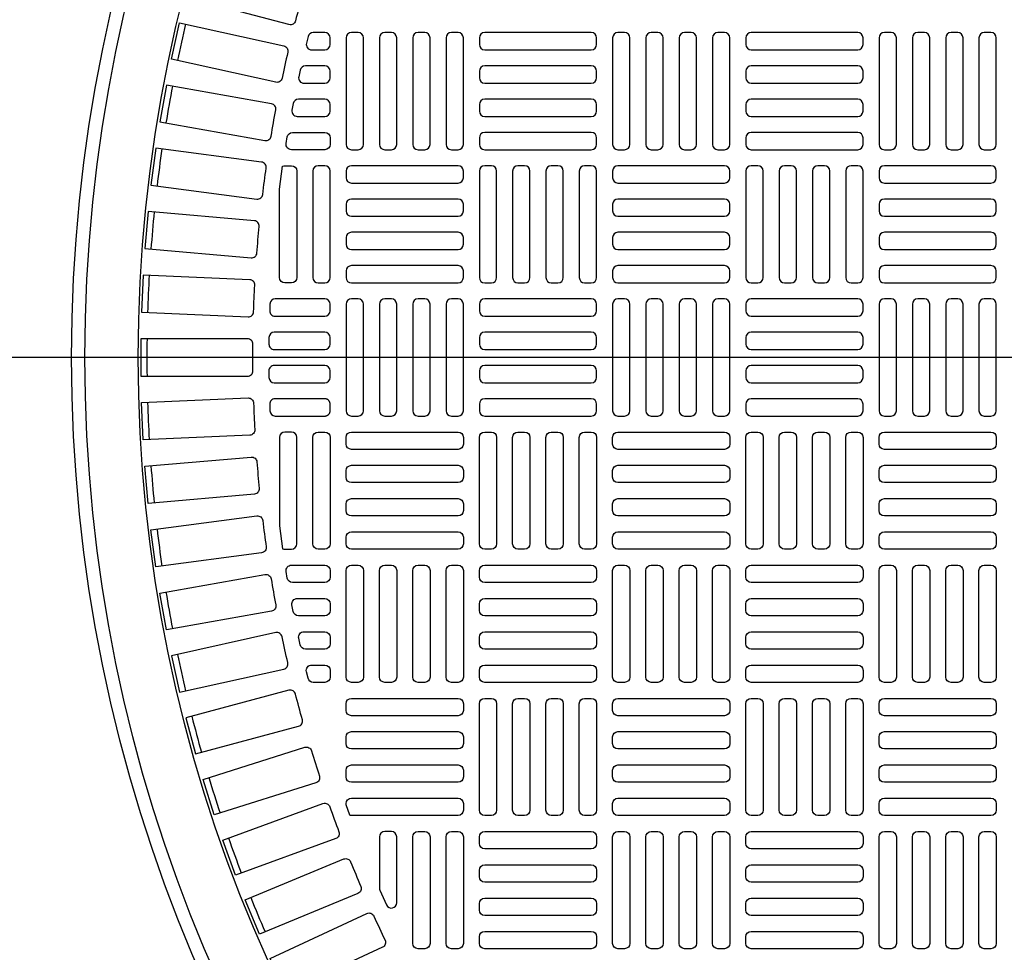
# Model space of a CAD drawing. Extents: x -169 to 7270, y -140 to 2984.
# Tile 65 of 256: x 235 to 250, y 955 to 969. Entities that reach past the tile are written whole.
import ezdxf

# ---------------------------------------------------------------- set-up
doc = ezdxf.new("R2010")
doc.units = 0
doc.header["$MEASUREMENT"] = 0
doc.layers.get('0').update_dxf_attribs({"color": 255, "linetype": 'CONTINUOUS'})
doc.layers.add('TANK-MANHOLE-COVER-40', color=2, linetype='CONTINUOUS')
doc.layers.add('TANK-MANHOLE-COVER-HATCH-40', color=252, linetype='CONTINUOUS')

msp = doc.modelspace()

# ---------------------------------------------------------------- linework, layer by layer
msp.add_line((421.38773, 964.04846), (-169.39339, 964.04846))
at = {"layer": 'TANK-MANHOLE-COVER-40', "color": 4, "linetype": 'Continuous'}
msp.add_circle((258.76906, 964.04846), 22.63902, dxfattribs=at)
at = {"layer": 'TANK-MANHOLE-COVER-40', "color": 1, "linetype": 'Continuous'}
msp.add_circle((258.76906, 964.04846), 22.44094, dxfattribs=at)
at = {"layer": 'TANK-MANHOLE-COVER-40', "color": 2, "linetype": 'Continuous'}
msp.add_circle((258.76906, 964.04846), 21.65354, dxfattribs=at)
at = {"layer": 'TANK-MANHOLE-COVER-HATCH-40', "linetype": 'Continuous'}
for points in [[(239.43876, 969.02501, -0.41709369), (239.34212, 968.96858), (237.82005, 969.37642), (237.9627, 969.90882), (239.48478, 969.50098, -0.41709369), (239.54025, 969.4038, 0.00491171), (239.43876, 969.02501)], [(239.24008, 968.17709, -0.41709369), (239.146, 968.11651), (237.60758, 968.45757), (237.72688, 968.99568), (239.2653, 968.65462, -0.41709369), (239.32496, 968.55995, 0.00491171), (239.24008, 968.17709)], [(239.07858, 967.32132, -0.00491171), (239.14668, 967.70752, 0.41709369), (239.08294, 967.7995), (237.53111, 968.07313), (237.4354, 967.53032), (238.98723, 967.25669, 0.41709369), (239.07858, 967.32132)], [(238.95456, 966.45932, -0.00491171), (239.00575, 966.84812, 0.41709369), (238.93806, 966.93723), (237.37577, 967.14291), (237.30383, 966.59644), (238.86612, 966.39076, 0.41709369), (238.95456, 966.45932)], [(238.86826, 965.59273, -0.00491171), (238.90244, 965.98339, 0.41709369), (238.83093, 966.06947), (237.26116, 966.2068), (237.21312, 965.65772), (238.78289, 965.52038, 0.41709369), (238.86826, 965.59273)], [(238.8094, 964.24454, 0.41709369), (238.73066, 964.32405), (237.15489, 964.32405), (237.15489, 963.77287), (238.73066, 963.77287, 0.41709369), (238.8094, 963.85238, -0.00491171), (238.8094, 964.24454)], [(238.86826, 962.50419, 0.00491171), (238.90244, 962.11353, -0.41709369), (238.83093, 962.02746), (237.26116, 961.89012), (237.21312, 962.4392), (238.78289, 962.57654, -0.41709369), (238.86826, 962.50419)], [(238.95456, 961.6376, 0.00491171), (239.00575, 961.2488, -0.41709369), (238.93806, 961.15969), (237.37577, 960.95401), (237.30383, 961.50048), (238.86612, 961.70616, -0.41709369), (238.95456, 961.6376)], [(239.07858, 960.7756, 0.00491171), (239.14668, 960.3894, -0.41709369), (239.08294, 960.29743), (237.53111, 960.0238), (237.4354, 960.5666), (238.98723, 960.84023, -0.41709369), (239.07858, 960.7756)], [(239.24008, 959.91983, 0.41709369), (239.146, 959.98042), (237.60758, 959.63936), (237.72688, 959.10124), (239.2653, 959.4423, 0.41709369), (239.32496, 959.53697, -0.00491171), (239.24008, 959.91983)], [(239.43876, 959.07192, 0.41709369), (239.34212, 959.12834), (237.82005, 958.7205), (237.9627, 958.1881), (239.48478, 958.59594, 0.41709369), (239.54025, 958.69312, -0.00491171), (239.43876, 959.07192)], [(239.67423, 958.23348, 0.00491171), (239.79215, 957.85947, -0.41709369), (239.74097, 957.75996), (238.23813, 957.28612), (238.07239, 957.81179), (239.57523, 958.28563, -0.41709369), (239.67423, 958.23348)], [(239.94605, 957.40611, 0.00491171), (240.08017, 957.0376, -0.41709369), (240.03338, 956.93595), (238.55264, 956.39701), (238.36413, 956.91495), (239.84487, 957.45389, -0.41709369), (239.94605, 957.40611)], [(240.67851, 956.20518, 0.10680341), (240.68554, 956.17267), (240.78396, 955.95554, 0.80700564), (240.93442, 955.98805), (240.93442, 956.96185, 0.41421356), (240.85568, 957.04059), (240.85568, 957.04059), (240.75725, 957.04059, 0.41421356), (240.67851, 956.96185), (240.67851, 956.96185), (240.67851, 956.18816)], [(240.2537, 956.59138, 0.00491171), (240.40377, 956.22908, -0.41709369), (240.36146, 956.12548), (238.90563, 955.52246), (238.69471, 956.03169), (240.15053, 956.63471, -0.41709369), (240.2537, 956.59138)], [(240.5966, 955.79085, 0.00491171), (240.76233, 955.43544, -0.41709369), (240.72457, 955.3301), (239.29644, 954.66415), (239.0635, 955.16369), (240.49163, 955.82964, -0.41709369), (240.5966, 955.79085)]]:
    msp.add_lwpolyline(points, format="xyb", dxfattribs=at)
for points in [[(239.87142, 968.85161), (239.70024, 968.85161, 0.34573684), (239.62375, 968.79153), (239.59973, 968.69311, 0.48617467), (239.67623, 968.59571), (239.87142, 968.59571), (239.87142, 968.59571, 0.41421356), (239.95016, 968.67445), (239.95016, 968.77287), (239.95016, 968.77287, 0.41421356)], [(239.87142, 968.35948), (239.58502, 968.35948, 0.35291937), (239.50807, 968.29744), (239.48671, 968.19902, 0.47828469), (239.56366, 968.10358), (239.87142, 968.10358), (239.87142, 968.10358, 0.41421356), (239.95016, 968.18232), (239.95016, 968.28074), (239.95016, 968.28074, 0.41421356)], [(239.87142, 967.86736), (239.48303, 967.86736, 0.36009445), (239.40568, 967.80335), (239.38694, 967.70493, 0.47048611), (239.46428, 967.61145), (239.87142, 967.61145, 0.41421356), (239.95016, 967.69019), (239.95016, 967.78862), (239.95016, 967.78862, 0.41421356)], [(239.95016, 967.29649), (239.95016, 967.29649), (239.95016, 967.19807, -0.41421356), (239.87142, 967.11933), (239.37791, 967.11933, -0.46277143), (239.30021, 967.21084), (239.31639, 967.30926, -0.36726762), (239.39408, 967.37523), (239.87142, 967.37523, -0.41421356)], [(239.24839, 966.87609, -0.10672862), (239.28087, 966.88311), (239.28087, 966.88311), (239.3793, 966.88311, -0.41421356), (239.45804, 966.80437), (239.45804, 966.80437), (239.45804, 965.22956, -0.41421356), (239.3793, 965.15082), (239.3793, 965.15082), (239.28087, 965.15082, -0.41421356), (239.20213, 965.22956), (239.20213, 965.22956), (239.20213, 966.53595)], [(239.87142, 965.15082, 0.41421356), (239.95016, 965.22956), (239.95016, 966.80437, 0.41421356), (239.87142, 966.88311), (239.773, 966.88311, 0.41421356), (239.69426, 966.80437), (239.69426, 965.22956, 0.41421356), (239.773, 965.15082)], [(237.18748, 965.26659), (237.16344, 964.71593), (238.73771, 964.6472, 0.41709369), (238.81984, 964.7232, -0.00491171), (238.83695, 965.11498, 0.41709369), (238.76175, 965.19785)], [(239.13584, 964.6587), (239.87142, 964.6587, 0.41421356), (239.95016, 964.73744), (239.95016, 964.83586, 0.41421356), (239.87142, 964.9146), (239.13953, 964.9146, 0.40329122), (239.06084, 964.83881), (239.05715, 964.74038, 0.20378141), (239.07913, 964.68281, 0.20378141)], [(239.12474, 964.16657), (239.87142, 964.16657, 0.41421356), (239.95016, 964.24531), (239.95016, 964.34374, 0.41421356), (239.87142, 964.42248), (239.12596, 964.42248, 0.41056424), (239.04723, 964.34472), (239.046, 964.24629, 0.20053403), (239.06871, 964.18998, 0.20053403)], [(239.12359, 963.93035, 0.41977873), (239.04487, 963.85012), (239.04673, 963.75169, 0.40867021), (239.12546, 963.67445), (239.87142, 963.67445), (239.87142, 963.67445, 0.41421356), (239.95016, 963.75319), (239.95016, 963.85161), (239.95016, 963.85161, 0.41421356), (239.87142, 963.93035)], [(237.18748, 962.83034), (237.16344, 963.38099), (238.73771, 963.44973, -0.41709369), (238.81984, 963.37372, 0.00491171), (238.83695, 962.98194, -0.41709369), (238.76175, 962.89907)], [(239.88298, 963.18317), (239.88679, 963.18383), (239.89056, 963.18468), (239.89428, 963.18571), (239.89795, 963.18692), (239.90156, 963.18831), (239.90509, 963.18988), (239.90854, 963.19162), (239.91191, 963.19352), (239.91517, 963.19559), (239.91833, 963.19782), (239.92138, 963.20019), (239.9243, 963.20272), (239.9271, 963.20538), (239.92977, 963.20818), (239.93229, 963.21111), (239.93467, 963.21415), (239.93689, 963.21731), (239.93896, 963.22058), (239.94087, 963.22394), (239.9426, 963.22739), (239.94417, 963.23093), (239.94556, 963.23453), (239.94677, 963.2382), (239.9478, 963.24193), (239.94865, 963.2457), (239.94931, 963.24951), (239.94979, 963.25334), (239.95007, 963.2572), (239.95016, 963.26106), (239.95016, 963.35948), (239.95007, 963.36335), (239.94979, 963.3672), (239.94931, 963.37104), (239.94865, 963.37485), (239.9478, 963.37862), (239.94677, 963.38234), (239.94556, 963.38601), (239.94417, 963.38962), (239.9426, 963.39315), (239.94087, 963.3966), (239.93896, 963.39997), (239.93689, 963.40323), (239.93467, 963.40639), (239.93229, 963.40944), (239.92977, 963.41236), (239.9271, 963.41516), (239.9243, 963.41783), (239.92138, 963.42035), (239.91833, 963.42273), (239.91517, 963.42495), (239.91191, 963.42702), (239.90854, 963.42893), (239.90509, 963.43067), (239.90156, 963.43223), (239.89795, 963.43362), (239.89428, 963.43483), (239.89056, 963.43587), (239.88679, 963.43671), (239.88298, 963.43737), (239.87914, 963.43785), (239.87529, 963.43813), (239.87142, 963.43823), (239.13584, 963.43823, 0.42522092), (239.05715, 963.35654), (239.06084, 963.25811, 0.40329122), (239.13953, 963.18232), (239.87142, 963.18232), (239.87529, 963.18241), (239.87914, 963.1827)], [(239.24839, 961.22083, 0.10672862), (239.28087, 961.21382), (239.28087, 961.21382), (239.3793, 961.21382, 0.41421356), (239.45804, 961.29256), (239.45804, 961.29256), (239.45804, 962.86736, 0.41421356), (239.3793, 962.9461), (239.3793, 962.9461), (239.28087, 962.9461, 0.41421356), (239.20213, 962.86736), (239.20213, 962.86736), (239.20213, 961.56097)], [(239.87142, 962.9461, -0.41421356), (239.95016, 962.86736), (239.95016, 961.29256, -0.41421356), (239.87142, 961.21382), (239.773, 961.21382, -0.41421356), (239.69426, 961.29256), (239.69426, 962.86736, -0.41421356), (239.773, 962.9461)], [(239.37791, 960.9776), (239.87142, 960.9776, -0.41421356), (239.95016, 960.89886), (239.95016, 960.80043), (239.95016, 960.80043, -0.41421356), (239.87142, 960.72169), (239.39408, 960.72169, -0.36726762), (239.31639, 960.78766), (239.30021, 960.88609, -0.46277143)], [(239.87142, 960.48547, -0.41421356), (239.95016, 960.40673), (239.95016, 960.3083), (239.95016, 960.3083, -0.41421356), (239.87142, 960.22956), (239.48303, 960.22956, -0.36009445), (239.40568, 960.29357), (239.38694, 960.39199, -0.47048611), (239.46428, 960.48547)], [(239.56366, 959.99334), (239.87142, 959.99334), (239.87142, 959.99334, -0.41421356), (239.95016, 959.9146), (239.95016, 959.81618), (239.95016, 959.81618, -0.41421356), (239.87142, 959.73744), (239.58502, 959.73744, -0.35291937), (239.50807, 959.79948), (239.48671, 959.8979, -0.47828469)], [(239.67623, 959.50122), (239.87142, 959.50122), (239.87142, 959.50122, -0.41421356), (239.95016, 959.42248), (239.95016, 959.32405), (239.95016, 959.32405, -0.41421356), (239.87142, 959.24531), (239.70024, 959.24531, -0.34573684), (239.62375, 959.30539), (239.59973, 959.40381, -0.48617467)], [(240.18639, 958.93035, -0.41421356), (240.26513, 959.00909), (241.83993, 959.00909, -0.41421356), (241.91867, 958.93035), (241.91867, 958.83193, -0.41421356), (241.83993, 958.75319), (240.26513, 958.75319, -0.41421356), (240.18639, 958.83193)], [(240.18639, 958.43823, -0.41421356), (240.26513, 958.51697), (241.83993, 958.51697, -0.41421356), (241.91867, 958.43823), (241.91867, 958.3398, -0.41421356), (241.83993, 958.26106), (240.26513, 958.26106, -0.41421356), (240.18639, 958.3398)], [(240.18639, 957.9461, -0.41421356), (240.26513, 958.02484), (241.83993, 958.02484, -0.41421356), (241.91867, 957.9461), (241.91867, 957.84767, -0.41421356), (241.83993, 957.76893), (240.26513, 957.76893, -0.41421356), (240.18639, 957.84767)], [(240.18639, 957.43511), (240.18639, 957.45397, -0.41421356), (240.26513, 957.53271), (241.83993, 957.53271, -0.41421356), (241.91867, 957.45397), (241.91867, 957.35555, -0.41421356), (241.83993, 957.27681), (240.26513, 957.27681, -0.07385003), (240.24224, 957.28021)], [(241.3478, 957.04059, -0.41421356), (241.42654, 956.96185), (241.42654, 955.38704, -0.41421356), (241.3478, 955.3083), (241.24938, 955.3083, -0.41421356), (241.17064, 955.38704), (241.17064, 956.96185, -0.41421356), (241.24938, 957.04059)], [(241.83993, 957.04059, -0.41421356), (241.91867, 956.96185), (241.91867, 955.38704, -0.41421356), (241.83993, 955.3083), (241.7415, 955.3083, -0.41421356), (241.66276, 955.38704), (241.66276, 956.96185, -0.41421356), (241.7415, 957.04059)]]:
    msp.add_lwpolyline(points, format="xyb", close=True, dxfattribs=at)
at = {"layer": 'TANK-MANHOLE-COVER-HATCH-40', "linetype": 'Continuous', "flags": 128}
for points in [[(240.36355, 967.11933, 0.41421356), (240.44229, 967.19807), (240.44229, 968.77287, 0.41421356), (240.36355, 968.85161), (240.26513, 968.85161, 0.41421356), (240.18639, 968.77287), (240.18639, 967.19807, 0.41421356), (240.26513, 967.11933)], [(240.85568, 967.11933, 0.41421356), (240.93442, 967.19807), (240.93442, 968.77287, 0.41421356), (240.85568, 968.85161), (240.75725, 968.85161, 0.41421356), (240.67851, 968.77287), (240.67851, 967.19807, 0.41421356), (240.75725, 967.11933)], [(241.3478, 967.11933, 0.41421356), (241.42654, 967.19807), (241.42654, 968.77287, 0.41421356), (241.3478, 968.85161), (241.24938, 968.85161, 0.41421356), (241.17064, 968.77287), (241.17064, 967.19807, 0.41421356), (241.24938, 967.11933)], [(241.83993, 967.11933, 0.41421356), (241.91867, 967.19807), (241.91867, 968.77287, 0.41421356), (241.83993, 968.85161), (241.7415, 968.85161, 0.41421356), (241.66276, 968.77287), (241.66276, 967.19807, 0.41421356), (241.7415, 967.11933)], [(243.88717, 968.77287, 0.41421356), (243.80843, 968.85161), (242.23363, 968.85161, 0.41421356), (242.15489, 968.77287), (242.15489, 968.67445, 0.41421356), (242.23363, 968.59571), (243.80843, 968.59571, 0.41421356), (243.88717, 968.67445)], [(244.30056, 967.11933, 0.41421356), (244.3793, 967.19807), (244.3793, 968.77287, 0.41421356), (244.30056, 968.85161), (244.20213, 968.85161, 0.41421356), (244.12339, 968.77287), (244.12339, 967.19807, 0.41421356), (244.20213, 967.11933)], [(244.79268, 967.11933, 0.41421356), (244.87142, 967.19807), (244.87142, 968.77287, 0.41421356), (244.79268, 968.85161), (244.69426, 968.85161, 0.41421356), (244.61552, 968.77287), (244.61552, 967.19807, 0.41421356), (244.69426, 967.11933)], [(245.28481, 967.11933, 0.41421356), (245.36355, 967.19807), (245.36355, 968.77287, 0.41421356), (245.28481, 968.85161), (245.18639, 968.85161, 0.41421356), (245.10765, 968.77287), (245.10765, 967.19807, 0.41421356), (245.18639, 967.11933)], [(245.77694, 967.11933, 0.41421356), (245.85568, 967.19807), (245.85568, 968.77287, 0.41421356), (245.77694, 968.85161), (245.67851, 968.85161, 0.41421356), (245.59977, 968.77287), (245.59977, 967.19807, 0.41421356), (245.67851, 967.11933)], [(247.82418, 968.77287, 0.41421356), (247.74544, 968.85161), (246.17064, 968.85161, 0.41421356), (246.0919, 968.77287), (246.0919, 968.67445, 0.41421356), (246.17064, 968.59571), (247.74544, 968.59571, 0.41421356), (247.82418, 968.67445)], [(248.23757, 967.11933, 0.41421356), (248.31631, 967.19807), (248.31631, 968.77287, 0.41421356), (248.23757, 968.85161), (248.13914, 968.85161, 0.41421356), (248.0604, 968.77287), (248.0604, 967.19807, 0.41421356), (248.13914, 967.11933)], [(248.72969, 967.11933, 0.41421356), (248.80843, 967.19807), (248.80843, 968.77287, 0.41421356), (248.72969, 968.85161), (248.63127, 968.85161, 0.41421356), (248.55253, 968.77287), (248.55253, 967.19807, 0.41421356), (248.63127, 967.11933)], [(249.22182, 967.11933, 0.41421356), (249.30056, 967.19807), (249.30056, 968.77287, 0.41421356), (249.22182, 968.85161), (249.12339, 968.85161, 0.41421356), (249.04465, 968.77287), (249.04465, 967.19807, 0.41421356), (249.12339, 967.11933)], [(249.71394, 967.11933, 0.41421356), (249.79268, 967.19807), (249.79268, 968.77287, 0.41421356), (249.71394, 968.85161), (249.61552, 968.85161, 0.41421356), (249.53678, 968.77287), (249.53678, 967.19807, 0.41421356), (249.61552, 967.11933)], [(243.88717, 968.28074, 0.41421356), (243.80843, 968.35948), (242.23363, 968.35948, 0.41421356), (242.15489, 968.28074), (242.15489, 968.18232, 0.41421356), (242.23363, 968.10358), (243.80843, 968.10358, 0.41421356), (243.88717, 968.18232)], [(247.82418, 968.28074, 0.41421356), (247.74544, 968.35948), (246.17064, 968.35948, 0.41421356), (246.0919, 968.28074), (246.0919, 968.18232, 0.41421356), (246.17064, 968.10358), (247.74544, 968.10358, 0.41421356), (247.82418, 968.18232)], [(243.88717, 967.78862, 0.41421356), (243.80843, 967.86736), (242.23363, 967.86736, 0.41421356), (242.15489, 967.78862), (242.15489, 967.69019, 0.41421356), (242.23363, 967.61145), (243.80843, 967.61145, 0.41421356), (243.88717, 967.69019)], [(247.82418, 967.78862, 0.41421356), (247.74544, 967.86736), (246.17064, 967.86736, 0.41421356), (246.0919, 967.78862), (246.0919, 967.69019, 0.41421356), (246.17064, 967.61145), (247.74544, 967.61145, 0.41421356), (247.82418, 967.69019)], [(243.88717, 967.29649, 0.41421356), (243.80843, 967.37523), (242.23363, 967.37523, 0.41421356), (242.15489, 967.29649), (242.15489, 967.19807, 0.41421356), (242.23363, 967.11933), (243.80843, 967.11933, 0.41421356), (243.88717, 967.19807)], [(247.82418, 967.29649, 0.41421356), (247.74544, 967.37523), (246.17064, 967.37523, 0.41421356), (246.0919, 967.29649), (246.0919, 967.19807, 0.41421356), (246.17064, 967.11933), (247.74544, 967.11933, 0.41421356), (247.82418, 967.19807)], [(240.18639, 966.70594, 0.41421356), (240.26513, 966.6272), (241.83993, 966.6272, 0.41421356), (241.91867, 966.70594), (241.91867, 966.80437, 0.41421356), (241.83993, 966.88311), (240.26513, 966.88311, 0.41421356), (240.18639, 966.80437)], [(242.33205, 965.15082, 0.41421356), (242.41079, 965.22956), (242.41079, 966.80437, 0.41421356), (242.33205, 966.88311), (242.23363, 966.88311, 0.41421356), (242.15489, 966.80437), (242.15489, 965.22956, 0.41421356), (242.23363, 965.15082)], [(242.82418, 965.15082, 0.41421356), (242.90292, 965.22956), (242.90292, 966.80437, 0.41421356), (242.82418, 966.88311), (242.72576, 966.88311, 0.41421356), (242.64702, 966.80437), (242.64702, 965.22956, 0.41421356), (242.72576, 965.15082)], [(243.31631, 965.15082, 0.41421356), (243.39505, 965.22956), (243.39505, 966.80437, 0.41421356), (243.31631, 966.88311), (243.21788, 966.88311, 0.41421356), (243.13914, 966.80437), (243.13914, 965.22956, 0.41421356), (243.21788, 965.15082)], [(243.80843, 965.15082, 0.41421356), (243.88717, 965.22956), (243.88717, 966.80437, 0.41421356), (243.80843, 966.88311), (243.71001, 966.88311, 0.41421356), (243.63127, 966.80437), (243.63127, 965.22956, 0.41421356), (243.71001, 965.15082)], [(244.12339, 966.70594, 0.41421356), (244.20213, 966.6272), (245.77694, 966.6272, 0.41421356), (245.85568, 966.70594), (245.85568, 966.80437, 0.41421356), (245.77694, 966.88311), (244.20213, 966.88311, 0.41421356), (244.12339, 966.80437)], [(246.26906, 965.15082, 0.41421356), (246.3478, 965.22956), (246.3478, 966.80437, 0.41421356), (246.26906, 966.88311), (246.17064, 966.88311, 0.41421356), (246.0919, 966.80437), (246.0919, 965.22956, 0.41421356), (246.17064, 965.15082)], [(246.76119, 965.15082, 0.41421356), (246.83993, 965.22956), (246.83993, 966.80437, 0.41421356), (246.76119, 966.88311), (246.66276, 966.88311, 0.41421356), (246.58402, 966.80437), (246.58402, 965.22956, 0.41421356), (246.66276, 965.15082)], [(247.25331, 965.15082, 0.41421356), (247.33205, 965.22956), (247.33205, 966.80437, 0.41421356), (247.25331, 966.88311), (247.15489, 966.88311, 0.41421356), (247.07615, 966.80437), (247.07615, 965.22956, 0.41421356), (247.15489, 965.15082)], [(247.74544, 965.15082, 0.41421356), (247.82418, 965.22956), (247.82418, 966.80437, 0.41421356), (247.74544, 966.88311), (247.64702, 966.88311, 0.41421356), (247.56827, 966.80437), (247.56827, 965.22956, 0.41421356), (247.64702, 965.15082)], [(248.0604, 966.70594, 0.41421356), (248.13914, 966.6272), (249.71394, 966.6272, 0.41421356), (249.79268, 966.70594), (249.79268, 966.80437, 0.41421356), (249.71394, 966.88311), (248.13914, 966.88311, 0.41421356), (248.0604, 966.80437)], [(240.18639, 966.21382, 0.41421356), (240.26513, 966.13508), (241.83993, 966.13508, 0.41421356), (241.91867, 966.21382), (241.91867, 966.31224, 0.41421356), (241.83993, 966.39098), (240.26513, 966.39098, 0.41421356), (240.18639, 966.31224)], [(244.12339, 966.21382, 0.41421356), (244.20213, 966.13508), (245.77694, 966.13508, 0.41421356), (245.85568, 966.21382), (245.85568, 966.31224, 0.41421356), (245.77694, 966.39098), (244.20213, 966.39098, 0.41421356), (244.12339, 966.31224)], [(248.0604, 966.21382, 0.41421356), (248.13914, 966.13508), (249.71394, 966.13508, 0.41421356), (249.79268, 966.21382), (249.79268, 966.31224, 0.41421356), (249.71394, 966.39098), (248.13914, 966.39098, 0.41421356), (248.0604, 966.31224)], [(240.18639, 965.72169, 0.41421356), (240.26513, 965.64295), (241.83993, 965.64295, 0.41421356), (241.91867, 965.72169), (241.91867, 965.82011, 0.41421356), (241.83993, 965.89886), (240.26513, 965.89886, 0.41421356), (240.18639, 965.82011)], [(244.12339, 965.72169, 0.41421356), (244.20213, 965.64295), (245.77694, 965.64295, 0.41421356), (245.85568, 965.72169), (245.85568, 965.82011, 0.41421356), (245.77694, 965.89886), (244.20213, 965.89886, 0.41421356), (244.12339, 965.82011)], [(248.0604, 965.72169, 0.41421356), (248.13914, 965.64295), (249.71394, 965.64295, 0.41421356), (249.79268, 965.72169), (249.79268, 965.82011, 0.41421356), (249.71394, 965.89886), (248.13914, 965.89886, 0.41421356), (248.0604, 965.82011)], [(240.18639, 965.22956, 0.41421356), (240.26513, 965.15082), (241.83993, 965.15082, 0.41421356), (241.91867, 965.22956), (241.91867, 965.32799, 0.41421356), (241.83993, 965.40673), (240.26513, 965.40673, 0.41421356), (240.18639, 965.32799)], [(244.12339, 965.22956, 0.41421356), (244.20213, 965.15082), (245.77694, 965.15082, 0.41421356), (245.85568, 965.22956), (245.85568, 965.32799, 0.41421356), (245.77694, 965.40673), (244.20213, 965.40673, 0.41421356), (244.12339, 965.32799)], [(248.0604, 965.22956, 0.41421356), (248.13914, 965.15082), (249.71394, 965.15082, 0.41421356), (249.79268, 965.22956), (249.79268, 965.32799, 0.41421356), (249.71394, 965.40673), (248.13914, 965.40673, 0.41421356), (248.0604, 965.32799)], [(240.36355, 963.18232, 0.41421356), (240.44229, 963.26106), (240.44229, 964.83586, 0.41421356), (240.36355, 964.9146), (240.26513, 964.9146, 0.41421356), (240.18639, 964.83586), (240.18639, 963.26106, 0.41421356), (240.26513, 963.18232)], [(240.85568, 963.18232, 0.41421356), (240.93442, 963.26106), (240.93442, 964.83586, 0.41421356), (240.85568, 964.9146), (240.75725, 964.9146, 0.41421356), (240.67851, 964.83586), (240.67851, 963.26106, 0.41421356), (240.75725, 963.18232)], [(241.3478, 963.18232, 0.41421356), (241.42654, 963.26106), (241.42654, 964.83586, 0.41421356), (241.3478, 964.9146), (241.24938, 964.9146, 0.41421356), (241.17064, 964.83586), (241.17064, 963.26106, 0.41421356), (241.24938, 963.18232)], [(241.83993, 963.18232, 0.41421356), (241.91867, 963.26106), (241.91867, 964.83586, 0.41421356), (241.83993, 964.9146), (241.7415, 964.9146, 0.41421356), (241.66276, 964.83586), (241.66276, 963.26106, 0.41421356), (241.7415, 963.18232)], [(243.88717, 964.83586, 0.41421356), (243.80843, 964.9146), (242.23363, 964.9146, 0.41421356), (242.15489, 964.83586), (242.15489, 964.73744, 0.41421356), (242.23363, 964.6587), (243.80843, 964.6587, 0.41421356), (243.88717, 964.73744)], [(244.30056, 963.18232, 0.41421356), (244.3793, 963.26106), (244.3793, 964.83586, 0.41421356), (244.30056, 964.9146), (244.20213, 964.9146, 0.41421356), (244.12339, 964.83586), (244.12339, 963.26106, 0.41421356), (244.20213, 963.18232)], [(244.79268, 963.18232, 0.41421356), (244.87142, 963.26106), (244.87142, 964.83586, 0.41421356), (244.79268, 964.9146), (244.69426, 964.9146, 0.41421356), (244.61552, 964.83586), (244.61552, 963.26106, 0.41421356), (244.69426, 963.18232)], [(245.28481, 963.18232, 0.41421356), (245.36355, 963.26106), (245.36355, 964.83586, 0.41421356), (245.28481, 964.9146), (245.18639, 964.9146, 0.41421356), (245.10765, 964.83586), (245.10765, 963.26106, 0.41421356), (245.18639, 963.18232)], [(245.77694, 963.18232, 0.41421356), (245.85568, 963.26106), (245.85568, 964.83586, 0.41421356), (245.77694, 964.9146), (245.67851, 964.9146, 0.41421356), (245.59977, 964.83586), (245.59977, 963.26106, 0.41421356), (245.67851, 963.18232)], [(247.82418, 964.83586, 0.41421356), (247.74544, 964.9146), (246.17064, 964.9146, 0.41421356), (246.0919, 964.83586), (246.0919, 964.73744, 0.41421356), (246.17064, 964.6587), (247.74544, 964.6587, 0.41421356), (247.82418, 964.73744)], [(248.23757, 963.18232, 0.41421356), (248.31631, 963.26106), (248.31631, 964.83586, 0.41421356), (248.23757, 964.9146), (248.13914, 964.9146, 0.41421356), (248.0604, 964.83586), (248.0604, 963.26106, 0.41421356), (248.13914, 963.18232)], [(248.72969, 963.18232, 0.41421356), (248.80843, 963.26106), (248.80843, 964.83586, 0.41421356), (248.72969, 964.9146), (248.63127, 964.9146, 0.41421356), (248.55253, 964.83586), (248.55253, 963.26106, 0.41421356), (248.63127, 963.18232)], [(249.22182, 963.18232, 0.41421356), (249.30056, 963.26106), (249.30056, 964.83586, 0.41421356), (249.22182, 964.9146), (249.12339, 964.9146, 0.41421356), (249.04465, 964.83586), (249.04465, 963.26106, 0.41421356), (249.12339, 963.18232)], [(249.71394, 963.18232, 0.41421356), (249.79268, 963.26106), (249.79268, 964.83586, 0.41421356), (249.71394, 964.9146), (249.61552, 964.9146, 0.41421356), (249.53678, 964.83586), (249.53678, 963.26106, 0.41421356), (249.61552, 963.18232)], [(243.88717, 964.34374, 0.41421356), (243.80843, 964.42248), (242.23363, 964.42248, 0.41421356), (242.15489, 964.34374), (242.15489, 964.24531, 0.41421356), (242.23363, 964.16657), (243.80843, 964.16657, 0.41421356), (243.88717, 964.24531)], [(247.82418, 964.34374, 0.41421356), (247.74544, 964.42248), (246.17064, 964.42248, 0.41421356), (246.0919, 964.34374), (246.0919, 964.24531, 0.41421356), (246.17064, 964.16657), (247.74544, 964.16657, 0.41421356), (247.82418, 964.24531)], [(243.88717, 963.85161, 0.41421356), (243.80843, 963.93035), (242.23363, 963.93035, 0.41421356), (242.15489, 963.85161), (242.15489, 963.75319, 0.41421356), (242.23363, 963.67445), (243.80843, 963.67445, 0.41421356), (243.88717, 963.75319)], [(247.82418, 963.85161, 0.41421356), (247.74544, 963.93035), (246.17064, 963.93035, 0.41421356), (246.0919, 963.85161), (246.0919, 963.75319, 0.41421356), (246.17064, 963.67445), (247.74544, 963.67445, 0.41421356), (247.82418, 963.75319)], [(243.88717, 963.35948, 0.41421356), (243.80843, 963.43823), (242.23363, 963.43823, 0.41421356), (242.15489, 963.35948), (242.15489, 963.26106, 0.41421356), (242.23363, 963.18232), (243.80843, 963.18232, 0.41421356), (243.88717, 963.26106)], [(247.82418, 963.35948, 0.41421356), (247.74544, 963.43823), (246.17064, 963.43823, 0.41421356), (246.0919, 963.35948), (246.0919, 963.26106, 0.41421356), (246.17064, 963.18232), (247.74544, 963.18232, 0.41421356), (247.82418, 963.26106)], [(240.18639, 962.86736, -0.41421356), (240.26513, 962.9461), (241.83993, 962.9461, -0.41421356), (241.91867, 962.86736), (241.91867, 962.76893, -0.41421356), (241.83993, 962.69019), (240.26513, 962.69019, -0.41421356), (240.18639, 962.76893)], [(242.33205, 962.9461, -0.41421356), (242.41079, 962.86736), (242.41079, 961.29256, -0.41421356), (242.33205, 961.21382), (242.23363, 961.21382, -0.41421356), (242.15489, 961.29256), (242.15489, 962.86736, -0.41421356), (242.23363, 962.9461)], [(242.82418, 962.9461, -0.41421356), (242.90292, 962.86736), (242.90292, 961.29256, -0.41421356), (242.82418, 961.21382), (242.72576, 961.21382, -0.41421356), (242.64702, 961.29256), (242.64702, 962.86736, -0.41421356), (242.72576, 962.9461)], [(243.31631, 962.9461, -0.41421356), (243.39505, 962.86736), (243.39505, 961.29256, -0.41421356), (243.31631, 961.21382), (243.21788, 961.21382, -0.41421356), (243.13914, 961.29256), (243.13914, 962.86736, -0.41421356), (243.21788, 962.9461)], [(243.80843, 962.9461, -0.41421356), (243.88717, 962.86736), (243.88717, 961.29256, -0.41421356), (243.80843, 961.21382), (243.71001, 961.21382, -0.41421356), (243.63127, 961.29256), (243.63127, 962.86736, -0.41421356), (243.71001, 962.9461)], [(244.12339, 962.86736, -0.41421356), (244.20213, 962.9461), (245.77694, 962.9461, -0.41421356), (245.85568, 962.86736), (245.85568, 962.76893, -0.41421356), (245.77694, 962.69019), (244.20213, 962.69019, -0.41421356), (244.12339, 962.76893)], [(246.26906, 962.9461, -0.41421356), (246.3478, 962.86736), (246.3478, 961.29256, -0.41421356), (246.26906, 961.21382), (246.17064, 961.21382, -0.41421356), (246.0919, 961.29256), (246.0919, 962.86736, -0.41421356), (246.17064, 962.9461)], [(246.76119, 962.9461, -0.41421356), (246.83993, 962.86736), (246.83993, 961.29256, -0.41421356), (246.76119, 961.21382), (246.66276, 961.21382, -0.41421356), (246.58402, 961.29256), (246.58402, 962.86736, -0.41421356), (246.66276, 962.9461)], [(247.25331, 962.9461, -0.41421356), (247.33205, 962.86736), (247.33205, 961.29256, -0.41421356), (247.25331, 961.21382), (247.15489, 961.21382, -0.41421356), (247.07615, 961.29256), (247.07615, 962.86736, -0.41421356), (247.15489, 962.9461)], [(247.74544, 962.9461, -0.41421356), (247.82418, 962.86736), (247.82418, 961.29256, -0.41421356), (247.74544, 961.21382), (247.64702, 961.21382, -0.41421356), (247.56827, 961.29256), (247.56827, 962.86736, -0.41421356), (247.64702, 962.9461)], [(248.0604, 962.86736, -0.41421356), (248.13914, 962.9461), (249.71394, 962.9461, -0.41421356), (249.79268, 962.86736), (249.79268, 962.76893, -0.41421356), (249.71394, 962.69019), (248.13914, 962.69019, -0.41421356), (248.0604, 962.76893)], [(240.18639, 962.37523, -0.41421356), (240.26513, 962.45397), (241.83993, 962.45397, -0.41421356), (241.91867, 962.37523), (241.91867, 962.27681, -0.41421356), (241.83993, 962.19807), (240.26513, 962.19807, -0.41421356), (240.18639, 962.27681)], [(244.12339, 962.37523, -0.41421356), (244.20213, 962.45397), (245.77694, 962.45397, -0.41421356), (245.85568, 962.37523), (245.85568, 962.27681, -0.41421356), (245.77694, 962.19807), (244.20213, 962.19807, -0.41421356), (244.12339, 962.27681)], [(248.0604, 962.37523, -0.41421356), (248.13914, 962.45397), (249.71394, 962.45397, -0.41421356), (249.79268, 962.37523), (249.79268, 962.27681, -0.41421356), (249.71394, 962.19807), (248.13914, 962.19807, -0.41421356), (248.0604, 962.27681)], [(240.18639, 961.88311, -0.41421356), (240.26513, 961.96185), (241.83993, 961.96185, -0.41421356), (241.91867, 961.88311), (241.91867, 961.78468, -0.41421356), (241.83993, 961.70594), (240.26513, 961.70594, -0.41421356), (240.18639, 961.78468)], [(244.12339, 961.88311, -0.41421356), (244.20213, 961.96185), (245.77694, 961.96185, -0.41421356), (245.85568, 961.88311), (245.85568, 961.78468, -0.41421356), (245.77694, 961.70594), (244.20213, 961.70594, -0.41421356), (244.12339, 961.78468)], [(248.0604, 961.88311, -0.41421356), (248.13914, 961.96185), (249.71394, 961.96185, -0.41421356), (249.79268, 961.88311), (249.79268, 961.78468, -0.41421356), (249.71394, 961.70594), (248.13914, 961.70594, -0.41421356), (248.0604, 961.78468)], [(240.18639, 961.39098, -0.41421356), (240.26513, 961.46972), (241.83993, 961.46972, -0.41421356), (241.91867, 961.39098), (241.91867, 961.29256, -0.41421356), (241.83993, 961.21382), (240.26513, 961.21382, -0.41421356), (240.18639, 961.29256)], [(244.12339, 961.39098, -0.41421356), (244.20213, 961.46972), (245.77694, 961.46972, -0.41421356), (245.85568, 961.39098), (245.85568, 961.29256, -0.41421356), (245.77694, 961.21382), (244.20213, 961.21382, -0.41421356), (244.12339, 961.29256)], [(248.0604, 961.39098, -0.41421356), (248.13914, 961.46972), (249.71394, 961.46972, -0.41421356), (249.79268, 961.39098), (249.79268, 961.29256, -0.41421356), (249.71394, 961.21382), (248.13914, 961.21382, -0.41421356), (248.0604, 961.29256)], [(240.36355, 960.9776, -0.41421356), (240.44229, 960.89886), (240.44229, 959.32405, -0.41421356), (240.36355, 959.24531), (240.26513, 959.24531, -0.41421356), (240.18639, 959.32405), (240.18639, 960.89886, -0.41421356), (240.26513, 960.9776)], [(240.85568, 960.9776, -0.41421356), (240.93442, 960.89886), (240.93442, 959.32405, -0.41421356), (240.85568, 959.24531), (240.75725, 959.24531, -0.41421356), (240.67851, 959.32405), (240.67851, 960.89886, -0.41421356), (240.75725, 960.9776)], [(241.3478, 960.9776, -0.41421356), (241.42654, 960.89886), (241.42654, 959.32405, -0.41421356), (241.3478, 959.24531), (241.24938, 959.24531, -0.41421356), (241.17064, 959.32405), (241.17064, 960.89886, -0.41421356), (241.24938, 960.9776)], [(241.83993, 960.9776, -0.41421356), (241.91867, 960.89886), (241.91867, 959.32405, -0.41421356), (241.83993, 959.24531), (241.7415, 959.24531, -0.41421356), (241.66276, 959.32405), (241.66276, 960.89886, -0.41421356), (241.7415, 960.9776)], [(243.88717, 960.80043, -0.41421356), (243.80843, 960.72169), (242.23363, 960.72169, -0.41421356), (242.15489, 960.80043), (242.15489, 960.89886, -0.41421356), (242.23363, 960.9776), (243.80843, 960.9776, -0.41421356), (243.88717, 960.89886)], [(244.30056, 960.9776, -0.41421356), (244.3793, 960.89886), (244.3793, 959.32405, -0.41421356), (244.30056, 959.24531), (244.20213, 959.24531, -0.41421356), (244.12339, 959.32405), (244.12339, 960.89886, -0.41421356), (244.20213, 960.9776)], [(244.79268, 960.9776, -0.41421356), (244.87142, 960.89886), (244.87142, 959.32405, -0.41421356), (244.79268, 959.24531), (244.69426, 959.24531, -0.41421356), (244.61552, 959.32405), (244.61552, 960.89886, -0.41421356), (244.69426, 960.9776)], [(245.28481, 960.9776, -0.41421356), (245.36355, 960.89886), (245.36355, 959.32405, -0.41421356), (245.28481, 959.24531), (245.18639, 959.24531, -0.41421356), (245.10765, 959.32405), (245.10765, 960.89886, -0.41421356), (245.18639, 960.9776)], [(245.77694, 960.9776, -0.41421356), (245.85568, 960.89886), (245.85568, 959.32405, -0.41421356), (245.77694, 959.24531), (245.67851, 959.24531, -0.41421356), (245.59977, 959.32405), (245.59977, 960.89886, -0.41421356), (245.67851, 960.9776)], [(247.82418, 960.80043, -0.41421356), (247.74544, 960.72169), (246.17064, 960.72169, -0.41421356), (246.0919, 960.80043), (246.0919, 960.89886, -0.41421356), (246.17064, 960.9776), (247.74544, 960.9776, -0.41421356), (247.82418, 960.89886)], [(248.23757, 960.9776, -0.41421356), (248.31631, 960.89886), (248.31631, 959.32405, -0.41421356), (248.23757, 959.24531), (248.13914, 959.24531, -0.41421356), (248.0604, 959.32405), (248.0604, 960.89886, -0.41421356), (248.13914, 960.9776)], [(248.72969, 960.9776, -0.41421356), (248.80843, 960.89886), (248.80843, 959.32405, -0.41421356), (248.72969, 959.24531), (248.63127, 959.24531, -0.41421356), (248.55253, 959.32405), (248.55253, 960.89886, -0.41421356), (248.63127, 960.9776)], [(249.22182, 960.9776, -0.41421356), (249.30056, 960.89886), (249.30056, 959.32405, -0.41421356), (249.22182, 959.24531), (249.12339, 959.24531, -0.41421356), (249.04465, 959.32405), (249.04465, 960.89886, -0.41421356), (249.12339, 960.9776)], [(249.71394, 960.9776, -0.41421356), (249.79268, 960.89886), (249.79268, 959.32405, -0.41421356), (249.71394, 959.24531), (249.61552, 959.24531, -0.41421356), (249.53678, 959.32405), (249.53678, 960.89886, -0.41421356), (249.61552, 960.9776)], [(243.88717, 960.3083, -0.41421356), (243.80843, 960.22956), (242.23363, 960.22956, -0.41421356), (242.15489, 960.3083), (242.15489, 960.40673, -0.41421356), (242.23363, 960.48547), (243.80843, 960.48547, -0.41421356), (243.88717, 960.40673)], [(247.82418, 960.3083, -0.41421356), (247.74544, 960.22956), (246.17064, 960.22956, -0.41421356), (246.0919, 960.3083), (246.0919, 960.40673, -0.41421356), (246.17064, 960.48547), (247.74544, 960.48547, -0.41421356), (247.82418, 960.40673)], [(243.88717, 959.81618, -0.41421356), (243.80843, 959.73744), (242.23363, 959.73744, -0.41421356), (242.15489, 959.81618), (242.15489, 959.9146, -0.41421356), (242.23363, 959.99334), (243.80843, 959.99334, -0.41421356), (243.88717, 959.9146)], [(247.82418, 959.81618, -0.41421356), (247.74544, 959.73744), (246.17064, 959.73744, -0.41421356), (246.0919, 959.81618), (246.0919, 959.9146, -0.41421356), (246.17064, 959.99334), (247.74544, 959.99334, -0.41421356), (247.82418, 959.9146)], [(243.88717, 959.32405, -0.41421356), (243.80843, 959.24531), (242.23363, 959.24531, -0.41421356), (242.15489, 959.32405), (242.15489, 959.42248, -0.41421356), (242.23363, 959.50122), (243.80843, 959.50122, -0.41421356), (243.88717, 959.42248)], [(247.82418, 959.32405, -0.41421356), (247.74544, 959.24531), (246.17064, 959.24531, -0.41421356), (246.0919, 959.32405), (246.0919, 959.42248, -0.41421356), (246.17064, 959.50122), (247.74544, 959.50122, -0.41421356), (247.82418, 959.42248)], [(242.33205, 959.00909, -0.41421356), (242.41079, 958.93035), (242.41079, 957.35555, -0.41421356), (242.33205, 957.27681), (242.23363, 957.27681, -0.41421356), (242.15489, 957.35555), (242.15489, 958.93035, -0.41421356), (242.23363, 959.00909)], [(242.82418, 959.00909, -0.41421356), (242.90292, 958.93035), (242.90292, 957.35555, -0.41421356), (242.82418, 957.27681), (242.72576, 957.27681, -0.41421356), (242.64702, 957.35555), (242.64702, 958.93035, -0.41421356), (242.72576, 959.00909)], [(243.31631, 959.00909, -0.41421356), (243.39505, 958.93035), (243.39505, 957.35555, -0.41421356), (243.31631, 957.27681), (243.21788, 957.27681, -0.41421356), (243.13914, 957.35555), (243.13914, 958.93035, -0.41421356), (243.21788, 959.00909)], [(243.80843, 959.00909, -0.41421356), (243.88717, 958.93035), (243.88717, 957.35555, -0.41421356), (243.80843, 957.27681), (243.71001, 957.27681, -0.41421356), (243.63127, 957.35555), (243.63127, 958.93035, -0.41421356), (243.71001, 959.00909)], [(244.12339, 958.93035, -0.41421356), (244.20213, 959.00909), (245.77694, 959.00909, -0.41421356), (245.85568, 958.93035), (245.85568, 958.83193, -0.41421356), (245.77694, 958.75319), (244.20213, 958.75319, -0.41421356), (244.12339, 958.83193)], [(246.26906, 959.00909, -0.41421356), (246.3478, 958.93035), (246.3478, 957.35555, -0.41421356), (246.26906, 957.27681), (246.17064, 957.27681, -0.41421356), (246.0919, 957.35555), (246.0919, 958.93035, -0.41421356), (246.17064, 959.00909)], [(246.76119, 959.00909, -0.41421356), (246.83993, 958.93035), (246.83993, 957.35555, -0.41421356), (246.76119, 957.27681), (246.66276, 957.27681, -0.41421356), (246.58402, 957.35555), (246.58402, 958.93035, -0.41421356), (246.66276, 959.00909)], [(247.25331, 959.00909, -0.41421356), (247.33205, 958.93035), (247.33205, 957.35555, -0.41421356), (247.25331, 957.27681), (247.15489, 957.27681, -0.41421356), (247.07615, 957.35555), (247.07615, 958.93035, -0.41421356), (247.15489, 959.00909)], [(247.74544, 959.00909, -0.41421356), (247.82418, 958.93035), (247.82418, 957.35555, -0.41421356), (247.74544, 957.27681), (247.64702, 957.27681, -0.41421356), (247.56827, 957.35555), (247.56827, 958.93035, -0.41421356), (247.64702, 959.00909)], [(248.0604, 958.93035, -0.41421356), (248.13914, 959.00909), (249.71394, 959.00909, -0.41421356), (249.79268, 958.93035), (249.79268, 958.83193, -0.41421356), (249.71394, 958.75319), (248.13914, 958.75319, -0.41421356), (248.0604, 958.83193)], [(244.12339, 958.43823, -0.41421356), (244.20213, 958.51697), (245.77694, 958.51697, -0.41421356), (245.85568, 958.43823), (245.85568, 958.3398, -0.41421356), (245.77694, 958.26106), (244.20213, 958.26106, -0.41421356), (244.12339, 958.3398)], [(248.0604, 958.43823, -0.41421356), (248.13914, 958.51697), (249.71394, 958.51697, -0.41421356), (249.79268, 958.43823), (249.79268, 958.3398, -0.41421356), (249.71394, 958.26106), (248.13914, 958.26106, -0.41421356), (248.0604, 958.3398)], [(244.12339, 957.9461, -0.41421356), (244.20213, 958.02484), (245.77694, 958.02484, -0.41421356), (245.85568, 957.9461), (245.85568, 957.84767, -0.41421356), (245.77694, 957.76893), (244.20213, 957.76893, -0.41421356), (244.12339, 957.84767)], [(248.0604, 957.9461, -0.41421356), (248.13914, 958.02484), (249.71394, 958.02484, -0.41421356), (249.79268, 957.9461), (249.79268, 957.84767, -0.41421356), (249.71394, 957.76893), (248.13914, 957.76893, -0.41421356), (248.0604, 957.84767)], [(244.12339, 957.45397, -0.41421356), (244.20213, 957.53271), (245.77694, 957.53271, -0.41421356), (245.85568, 957.45397), (245.85568, 957.35555, -0.41421356), (245.77694, 957.27681), (244.20213, 957.27681, -0.41421356), (244.12339, 957.35555)], [(248.0604, 957.45397, -0.41421356), (248.13914, 957.53271), (249.71394, 957.53271, -0.41421356), (249.79268, 957.45397), (249.79268, 957.35555, -0.41421356), (249.71394, 957.27681), (248.13914, 957.27681, -0.41421356), (248.0604, 957.35555)], [(243.88717, 956.86342, -0.41421356), (243.80843, 956.78468), (242.23363, 956.78468, -0.41421356), (242.15489, 956.86342), (242.15489, 956.96185, -0.41421356), (242.23363, 957.04059), (243.80843, 957.04059, -0.41421356), (243.88717, 956.96185)], [(244.30056, 957.04059, -0.41421356), (244.3793, 956.96185), (244.3793, 955.38704, -0.41421356), (244.30056, 955.3083), (244.20213, 955.3083, -0.41421356), (244.12339, 955.38704), (244.12339, 956.96185, -0.41421356), (244.20213, 957.04059)], [(244.79268, 957.04059, -0.41421356), (244.87142, 956.96185), (244.87142, 955.38704, -0.41421356), (244.79268, 955.3083), (244.69426, 955.3083, -0.41421356), (244.61552, 955.38704), (244.61552, 956.96185, -0.41421356), (244.69426, 957.04059)], [(245.28481, 957.04059, -0.41421356), (245.36355, 956.96185), (245.36355, 955.38704, -0.41421356), (245.28481, 955.3083), (245.18639, 955.3083, -0.41421356), (245.10765, 955.38704), (245.10765, 956.96185, -0.41421356), (245.18639, 957.04059)], [(245.77694, 957.04059, -0.41421356), (245.85568, 956.96185), (245.85568, 955.38704, -0.41421356), (245.77694, 955.3083), (245.67851, 955.3083, -0.41421356), (245.59977, 955.38704), (245.59977, 956.96185, -0.41421356), (245.67851, 957.04059)], [(247.82418, 956.86342, -0.41421356), (247.74544, 956.78468), (246.17064, 956.78468, -0.41421356), (246.0919, 956.86342), (246.0919, 956.96185, -0.41421356), (246.17064, 957.04059), (247.74544, 957.04059, -0.41421356), (247.82418, 956.96185)], [(248.23757, 957.04059, -0.41421356), (248.31631, 956.96185), (248.31631, 955.38704, -0.41421356), (248.23757, 955.3083), (248.13914, 955.3083, -0.41421356), (248.0604, 955.38704), (248.0604, 956.96185, -0.41421356), (248.13914, 957.04059)], [(248.72969, 957.04059, -0.41421356), (248.80843, 956.96185), (248.80843, 955.38704, -0.41421356), (248.72969, 955.3083), (248.63127, 955.3083, -0.41421356), (248.55253, 955.38704), (248.55253, 956.96185, -0.41421356), (248.63127, 957.04059)], [(249.22182, 957.04059, -0.41421356), (249.30056, 956.96185), (249.30056, 955.38704, -0.41421356), (249.22182, 955.3083), (249.12339, 955.3083, -0.41421356), (249.04465, 955.38704), (249.04465, 956.96185, -0.41421356), (249.12339, 957.04059)], [(249.71394, 957.04059, -0.41421356), (249.79268, 956.96185), (249.79268, 955.38704, -0.41421356), (249.71394, 955.3083), (249.61552, 955.3083, -0.41421356), (249.53678, 955.38704), (249.53678, 956.96185, -0.41421356), (249.61552, 957.04059)], [(243.88717, 956.3713, -0.41421356), (243.80843, 956.29256), (242.23363, 956.29256, -0.41421356), (242.15489, 956.3713), (242.15489, 956.46972, -0.41421356), (242.23363, 956.54846), (243.80843, 956.54846, -0.41421356), (243.88717, 956.46972)], [(247.82418, 956.3713, -0.41421356), (247.74544, 956.29256), (246.17064, 956.29256, -0.41421356), (246.0919, 956.3713), (246.0919, 956.46972, -0.41421356), (246.17064, 956.54846), (247.74544, 956.54846, -0.41421356), (247.82418, 956.46972)], [(243.88717, 955.87917, -0.41421356), (243.80843, 955.80043), (242.23363, 955.80043, -0.41421356), (242.15489, 955.87917), (242.15489, 955.9776, -0.41421356), (242.23363, 956.05634), (243.80843, 956.05634, -0.41421356), (243.88717, 955.9776)], [(247.82418, 955.87917, -0.41421356), (247.74544, 955.80043), (246.17064, 955.80043, -0.41421356), (246.0919, 955.87917), (246.0919, 955.9776, -0.41421356), (246.17064, 956.05634), (247.74544, 956.05634, -0.41421356), (247.82418, 955.9776)], [(243.88717, 955.38704, -0.41421356), (243.80843, 955.3083), (242.23363, 955.3083, -0.41421356), (242.15489, 955.38704), (242.15489, 955.48547, -0.41421356), (242.23363, 955.56421), (243.80843, 955.56421, -0.41421356), (243.88717, 955.48547)], [(247.82418, 955.38704, -0.41421356), (247.74544, 955.3083), (246.17064, 955.3083, -0.41421356), (246.0919, 955.38704), (246.0919, 955.48547, -0.41421356), (246.17064, 955.56421), (247.74544, 955.56421, -0.41421356), (247.82418, 955.48547)]]:
    msp.add_lwpolyline(points, format="xyb", close=True, dxfattribs=at)
at = {"layer": 'TANK-MANHOLE-COVER-HATCH-40', "linetype": 'Continuous'}
for start, end in [(166.766426, 168.233574), (169.266426, 170.733574), (171.766426, 173.233574), (174.266426, 175.733574), (176.766426, 178.233574), (179.266426, 180.733574), (181.766426, 183.233574), (184.266426, 185.733574), (186.766426, 188.233574), (189.266426, 190.733574), (191.766426, 193.233574), (194.266426, 195.733574), (196.766426, 198.233574), (199.266426, 200.733574), (201.766426, 203.233574)]:
    msp.add_arc((258.76906, 964.04846), 21.52559, start, end, dxfattribs=at)

doc.saveas('drawing.dxf')
